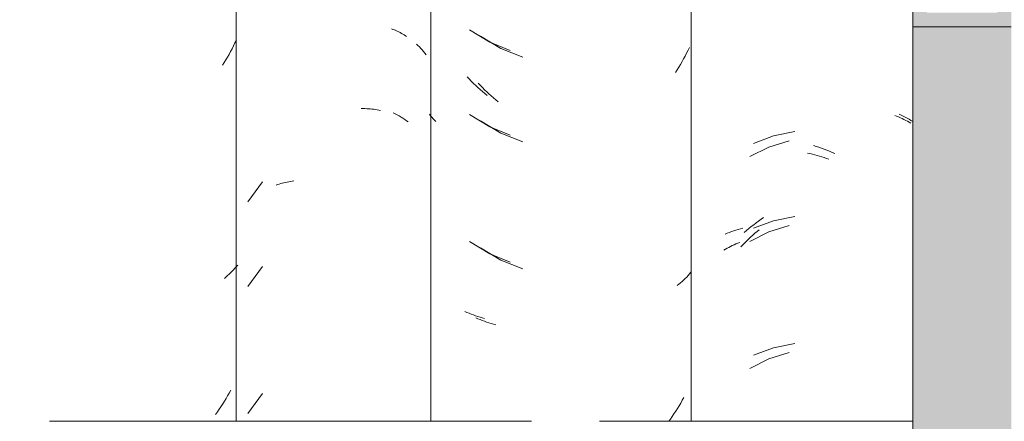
# Model space of a CAD drawing. Header units: metres. Extents: x -28.2 to 13.6, y -1.6 to 5.9.
# Tile 102 of 159: x 0.928 to 1.278, y 3.543 to 3.686. Entities that reach past the tile are written whole.
import ezdxf

# ---------------------------------------------------------------- set-up
doc = ezdxf.new("R2010")
doc.units = ezdxf.units.M
doc.layers.add('A-GLAZ-CWMG', color=7, linetype='Continuous', lineweight=5)
doc.layers.add('A-ROOF', color=7, linetype='Continuous', lineweight=5)

# ---------------------------------------------------------------- blocks, each defined once
blk = doc.blocks.new('FP_158-CASA 1')
at = {"layer": 'A-GLAZ-CWMG', "color": 9, "true_color": 0xc0c0c0}
for p, q in [((-19.73904, 3.652), (-19.73836, 3.65174)), ((-19.73836, 3.65174), (-19.73769, 3.65147)), ((-19.73769, 3.65147), (-19.73703, 3.65119)), ((-19.73703, 3.65119), (-19.73638, 3.65089)), ((-19.73638, 3.65089), (-19.73574, 3.65058)), ((-19.73574, 3.65058), (-19.73511, 3.65026)), ((-19.73511, 3.65026), (-19.73449, 3.64994)), ((-19.73449, 3.64994), (-19.73388, 3.64959)), ((-19.73388, 3.64959), (-19.73328, 3.64924)), ((-19.78383, 3.64075), (-19.79062, 3.63736)), ((-19.77657, 3.64299), (-19.78383, 3.64075)), ((-19.77003, 3.6386), (-19.76918, 3.63842)), ((-19.76918, 3.63842), (-19.76834, 3.63822)), ((-19.76834, 3.63822), (-19.76749, 3.63801)), ((-19.76749, 3.63801), (-19.76665, 3.63778)), ((-19.76665, 3.63778), (-19.7658, 3.63754)), ((-19.7658, 3.63754), (-19.76495, 3.63728)), ((-19.76495, 3.63728), (-19.76411, 3.63701)), ((-19.76411, 3.63701), (-19.76327, 3.63672)), ((-19.76327, 3.63672), (-19.76242, 3.63642)), ((-19.77657, 3.61285), (-19.78383, 3.6106)), ((-19.79094, 3.60812), (-19.79022, 3.6088)), ((-19.78383, 3.6106), (-19.79062, 3.60722)), ((-19.79022, 3.6088), (-19.78949, 3.60946)), ((-19.78949, 3.60946), (-19.78875, 3.61011)), ((-19.78875, 3.61011), (-19.78801, 3.61075)), ((-19.78801, 3.61075), (-19.78725, 3.61137)), ((-19.79869, 3.60474), (-19.79808, 3.60508)), ((-19.79808, 3.60508), (-19.79745, 3.6054)), ((-19.79745, 3.6054), (-19.79682, 3.60572)), ((-19.79682, 3.60572), (-19.79618, 3.60602)), ((-19.79618, 3.60602), (-19.79552, 3.60631)), ((-19.79552, 3.60631), (-19.79486, 3.60659)), ((-19.79486, 3.60659), (-19.79419, 3.60686)), ((-19.79374, 3.6053), (-19.79306, 3.60602)), ((-19.79306, 3.60602), (-19.79236, 3.60674)), ((-19.79236, 3.60674), (-19.79165, 3.60744)), ((-19.79165, 3.60744), (-19.79094, 3.60812)), ((-19.79988, 3.60403), (-19.79929, 3.60439)), ((-19.79929, 3.60439), (-19.79869, 3.60474)), ((-19.77657, 3.56763), (-19.78383, 3.56539)), ((-19.78383, 3.56539), (-19.79062, 3.562))]:
    blk.add_line(p, q, dxfattribs=at)
blk = doc.blocks.new('FP_159-CASA 1')
at = {"layer": 'A-GLAZ-CWMG', "color": 9, "true_color": 0xc0c0c0}
for p, q in [((-19.8864, 3.68023), (-19.87916, 3.67588)), ((-19.87916, 3.67588), (-19.8713, 3.67276)), ((-19.81257, 3.67519), (-19.81307, 3.67417)), ((-19.81208, 3.67623), (-19.81257, 3.67519)), ((-19.81413, 3.67215), (-19.81468, 3.67115)), ((-19.81359, 3.67315), (-19.81413, 3.67215)), ((-19.81307, 3.67417), (-19.81359, 3.67315)), ((-19.81641, 3.66822), (-19.81701, 3.66727)), ((-19.81582, 3.66919), (-19.81641, 3.66822)), ((-19.81524, 3.67017), (-19.81582, 3.66919)), ((-19.81468, 3.67115), (-19.81524, 3.67017)), ((-19.88652, 3.66273), (-19.88728, 3.66353)), ((-19.88576, 3.66195), (-19.88652, 3.66273)), ((-19.88498, 3.66118), (-19.88576, 3.66195)), ((-19.8842, 3.66043), (-19.88498, 3.66118)), ((-19.8834, 3.65969), (-19.8842, 3.66043)), ((-19.8826, 3.65896), (-19.8834, 3.65969)), ((-19.88179, 3.65825), (-19.8826, 3.65896)), ((-19.88097, 3.65755), (-19.88179, 3.65825)), ((-19.88014, 3.65687), (-19.88097, 3.65755)), ((-19.8864, 3.65009), (-19.87916, 3.64574)), ((-19.87916, 3.64574), (-19.8713, 3.64262)), ((-19.8864, 3.60488), (-19.87916, 3.60052)), ((-19.87916, 3.60052), (-19.8713, 3.5974)), ((-19.81305, 3.59453), (-19.81357, 3.59399)), ((-19.81254, 3.59508), (-19.81305, 3.59453)), ((-19.81205, 3.59563), (-19.81254, 3.59508)), ((-19.81158, 3.5962), (-19.81205, 3.59563)), ((-19.81579, 3.59194), (-19.81638, 3.59145)), ((-19.81521, 3.59244), (-19.81579, 3.59194)), ((-19.81465, 3.59295), (-19.81521, 3.59244)), ((-19.8141, 3.59347), (-19.81465, 3.59295)), ((-19.81357, 3.59399), (-19.8141, 3.59347)), ((-19.88731, 3.5797), (-19.88806, 3.58003)), ((-19.88656, 3.57938), (-19.88731, 3.5797)), ((-19.8858, 3.57908), (-19.88656, 3.57938)), ((-19.88502, 3.57878), (-19.8858, 3.57908)), ((-19.88424, 3.57851), (-19.88502, 3.57878)), ((-19.88344, 3.57824), (-19.88424, 3.57851)), ((-19.88264, 3.578), (-19.88344, 3.57824)), ((-19.88183, 3.57776), (-19.88264, 3.578)), ((-19.88101, 3.57754), (-19.88183, 3.57776)), ((-19.81519, 3.54968), (-19.81577, 3.5487)), ((-19.81463, 3.55066), (-19.81519, 3.54968)), ((-19.81408, 3.55166), (-19.81463, 3.55066)), ((-19.81758, 3.54583), (-19.81821, 3.5449)), ((-19.81696, 3.54678), (-19.81758, 3.54583)), ((-19.81636, 3.54773), (-19.81696, 3.54678)), ((-19.81577, 3.5487), (-19.81636, 3.54773)), ((-19.81885, 3.54398), (-19.81941, 3.5432)), ((-19.81821, 3.5449), (-19.81885, 3.54398))]:
    blk.add_line(p, q, dxfattribs=at)
blk = doc.blocks.new('FP_160-CASA 1')
at = {"layer": 'A-GLAZ-CWMG', "color": 9, "true_color": 0xc0c0c0}
for p, q in [((-19.90922, 3.67741), (-19.90868, 3.6769)), ((-19.90868, 3.6769), (-19.90816, 3.67638)), ((-19.90816, 3.67638), (-19.90766, 3.67584)), ((-19.90766, 3.67584), (-19.90717, 3.6753)), ((-19.90717, 3.6753), (-19.90669, 3.67475)), ((-19.90669, 3.67475), (-19.90623, 3.67419)), ((-19.90623, 3.67419), (-19.90579, 3.67362)), ((-19.91747, 3.65299), (-19.91675, 3.65262)), ((-19.91675, 3.65262), (-19.91605, 3.65224)), ((-19.91605, 3.65224), (-19.91536, 3.65185)), ((-19.91536, 3.65185), (-19.91469, 3.65144)), ((-19.91469, 3.65144), (-19.91403, 3.65102)), ((-19.91403, 3.65102), (-19.91338, 3.65059)), ((-19.91338, 3.65059), (-19.91274, 3.65015)), ((-19.91274, 3.65015), (-19.91212, 3.6497))]:
    blk.add_line(p, q, dxfattribs=at)
blk = doc.blocks.new('Rectangular Mullion - Telha Fibrocimento - Ondulada-V148-CASA 1')
at = {"layer": 'A-GLAZ-CWMG'}
blk.add_line((-19.8114, 3.77825), (-19.8114, 3.5432), dxfattribs=at)
for name in ['FP_160-CASA 1', 'FP_158-CASA 1', 'FP_159-CASA 1']:
    blk.add_blockref(name, (0, 0), dxfattribs=at)
blk = doc.blocks.new('FP_165-CASA 1')
at = {"layer": 'A-GLAZ-CWMG', "color": 9, "true_color": 0xc0c0c0}
for p, q in [((-19.73749, 3.65244), (-19.73675, 3.65211)), ((-19.73675, 3.65211), (-19.73603, 3.65176)), ((-19.73603, 3.65176), (-19.73532, 3.6514)), ((-19.73532, 3.6514), (-19.73462, 3.65102)), ((-19.73462, 3.65102), (-19.73393, 3.65063)), ((-19.73393, 3.65063), (-19.73326, 3.65023)), ((-19.73326, 3.65023), (-19.7326, 3.64981)), ((-19.78211, 3.6447), (-19.78925, 3.64204)), ((-19.77462, 3.64624), (-19.78211, 3.6447)), ((-19.76798, 3.64126), (-19.76703, 3.64097)), ((-19.76703, 3.64097), (-19.76607, 3.64067)), ((-19.76607, 3.64067), (-19.76512, 3.64034)), ((-19.76512, 3.64034), (-19.76416, 3.64)), ((-19.76416, 3.64), (-19.76321, 3.63964)), ((-19.76321, 3.63964), (-19.76226, 3.63926)), ((-19.76226, 3.63926), (-19.76132, 3.63886)), ((-19.76132, 3.63886), (-19.76037, 3.63845)), ((-19.78658, 3.61507), (-19.78569, 3.61568)), ((-19.77462, 3.6161), (-19.78211, 3.61456)), ((-19.79093, 3.61176), (-19.79008, 3.61245)), ((-19.79008, 3.61245), (-19.78921, 3.61313)), ((-19.78211, 3.61456), (-19.78925, 3.61189)), ((-19.78921, 3.61313), (-19.78834, 3.61379)), ((-19.78834, 3.61379), (-19.78747, 3.61444)), ((-19.78747, 3.61444), (-19.78658, 3.61507)), ((-19.79937, 3.60978), (-19.79862, 3.6101)), ((-19.79862, 3.6101), (-19.79787, 3.61041)), ((-19.79787, 3.61041), (-19.7971, 3.6107)), ((-19.7971, 3.6107), (-19.79632, 3.61098)), ((-19.79632, 3.61098), (-19.79552, 3.61124)), ((-19.79552, 3.61124), (-19.79472, 3.61149)), ((-19.79472, 3.61149), (-19.79391, 3.61172)), ((-19.79391, 3.61172), (-19.79309, 3.61193)), ((-19.79261, 3.61032), (-19.79177, 3.61105)), ((-19.79177, 3.61105), (-19.79093, 3.61176)), ((-19.77462, 3.57089), (-19.78211, 3.56935)), ((-19.78211, 3.56935), (-19.78925, 3.56668))]:
    blk.add_line(p, q, dxfattribs=at)
blk = doc.blocks.new('FP_166-CASA 1')
at = {"layer": 'A-GLAZ-CWMG', "color": 9, "true_color": 0xc0c0c0}
for p, q in [((-19.89031, 3.68249), (-19.88311, 3.67808)), ((-19.88311, 3.67808), (-19.8759, 3.67515)), ((-19.89044, 3.66499), (-19.89119, 3.66579)), ((-19.88968, 3.6642), (-19.89044, 3.66499)), ((-19.88891, 3.66343), (-19.88968, 3.6642)), ((-19.88813, 3.66266), (-19.88891, 3.66343)), ((-19.88734, 3.66192), (-19.88813, 3.66266)), ((-19.88654, 3.66119), (-19.88734, 3.66192)), ((-19.88573, 3.66047), (-19.88654, 3.66119)), ((-19.88491, 3.65976), (-19.88573, 3.66047)), ((-19.88409, 3.65908), (-19.88491, 3.65976)), ((-19.90418, 3.6519), (-19.90461, 3.65243)), ((-19.90373, 3.65137), (-19.90418, 3.6519)), ((-19.90327, 3.65085), (-19.90373, 3.65137)), ((-19.9028, 3.65034), (-19.90327, 3.65085)), ((-19.89031, 3.65235), (-19.88311, 3.64793)), ((-19.90232, 3.64984), (-19.9028, 3.65034)), ((-19.88311, 3.64793), (-19.8759, 3.64501)), ((-19.89031, 3.60713), (-19.88311, 3.60272)), ((-19.88311, 3.60272), (-19.8759, 3.5998)), ((-19.89123, 3.58196), (-19.89197, 3.5823)), ((-19.89048, 3.58164), (-19.89123, 3.58196)), ((-19.88972, 3.58133), (-19.89048, 3.58164)), ((-19.88895, 3.58103), (-19.88972, 3.58133)), ((-19.88817, 3.58075), (-19.88895, 3.58103)), ((-19.88738, 3.58048), (-19.88817, 3.58075)), ((-19.88658, 3.58022), (-19.88738, 3.58048)), ((-19.88577, 3.57998), (-19.88658, 3.58022)), ((-19.88495, 3.57976), (-19.88577, 3.57998))]:
    blk.add_line(p, q, dxfattribs=at)
blk = doc.blocks.new('FP_167-CASA 1')
at = {"layer": 'A-GLAZ-CWMG', "color": 9, "true_color": 0xc0c0c0}
for p, q in [((-19.91813, 3.68283), (-19.91759, 3.68263)), ((-19.91759, 3.68263), (-19.91707, 3.68242)), ((-19.91707, 3.68242), (-19.91654, 3.6822)), ((-19.91654, 3.6822), (-19.91603, 3.68196)), ((-19.91603, 3.68196), (-19.91553, 3.68172)), ((-19.91553, 3.68172), (-19.91503, 3.68147)), ((-19.91503, 3.68147), (-19.91454, 3.68121)), ((-19.91454, 3.68121), (-19.91407, 3.68094)), ((-19.91407, 3.68094), (-19.9136, 3.68066)), ((-19.9136, 3.68066), (-19.91314, 3.68037)), ((-19.91314, 3.68037), (-19.91269, 3.68007)), ((-19.92882, 3.65444), (-19.92818, 3.65444)), ((-19.92818, 3.65444), (-19.92754, 3.65443)), ((-19.92754, 3.65443), (-19.92691, 3.65441)), ((-19.92691, 3.65441), (-19.92628, 3.65437)), ((-19.92628, 3.65437), (-19.92565, 3.65432)), ((-19.92565, 3.65432), (-19.92503, 3.65426)), ((-19.92503, 3.65426), (-19.92442, 3.65419)), ((-19.92442, 3.65419), (-19.92381, 3.65411)), ((-19.92381, 3.65411), (-19.92321, 3.65402)), ((-19.92321, 3.65402), (-19.92261, 3.65391)), ((-19.92261, 3.65391), (-19.92202, 3.65379)), ((-19.96399, 3.62839), (-19.9692, 3.6213)), ((-19.95917, 3.62721), (-19.95862, 3.6274)), ((-19.95862, 3.6274), (-19.95807, 3.62758)), ((-19.95807, 3.62758), (-19.95751, 3.62775)), ((-19.95751, 3.62775), (-19.95694, 3.62791)), ((-19.95694, 3.62791), (-19.95636, 3.62805)), ((-19.95636, 3.62805), (-19.95578, 3.62819)), ((-19.95578, 3.62819), (-19.95519, 3.62831)), ((-19.95519, 3.62831), (-19.9546, 3.62843)), ((-19.9546, 3.62843), (-19.954, 3.62853)), ((-19.954, 3.62853), (-19.95339, 3.62862)), ((-19.95339, 3.62862), (-19.95278, 3.6287)), ((-19.96399, 3.59825), (-19.9692, 3.59116)), ((-19.96399, 3.55303), (-19.9692, 3.54595))]:
    blk.add_line(p, q, dxfattribs=at)
blk = doc.blocks.new('FP_168-CASA 1')
at = {"layer": 'A-GLAZ-CWMG', "color": 9, "true_color": 0xc0c0c0}
for p, q in [((-19.97329, 3.67883), (-19.97377, 3.67779)), ((-19.97479, 3.67575), (-19.97532, 3.67474)), ((-19.97428, 3.67676), (-19.97479, 3.67575)), ((-19.97377, 3.67779), (-19.97428, 3.67676)), ((-19.977, 3.67177), (-19.97759, 3.6708)), ((-19.97643, 3.67275), (-19.977, 3.67177)), ((-19.97587, 3.67374), (-19.97643, 3.67275)), ((-19.97532, 3.67474), (-19.97587, 3.67374)), ((-19.97759, 3.6708), (-19.97818, 3.66984)), ((-19.97328, 3.59821), (-19.97377, 3.59766)), ((-19.97281, 3.59878), (-19.97328, 3.59821)), ((-19.97697, 3.59452), (-19.97756, 3.59403)), ((-19.9764, 3.59502), (-19.97697, 3.59452)), ((-19.97585, 3.59553), (-19.9764, 3.59502)), ((-19.97531, 3.59605), (-19.97585, 3.59553)), ((-19.97478, 3.59657), (-19.97531, 3.59605)), ((-19.97426, 3.59711), (-19.97478, 3.59657)), ((-19.97377, 3.59766), (-19.97426, 3.59711)), ((-19.97582, 3.55325), (-19.97638, 3.55226)), ((-19.97528, 3.55425), (-19.97582, 3.55325)), ((-19.97813, 3.54935), (-19.97875, 3.5484)), ((-19.97754, 3.55031), (-19.97813, 3.54935)), ((-19.97695, 3.55128), (-19.97754, 3.55031)), ((-19.97638, 3.55226), (-19.97695, 3.55128)), ((-19.98001, 3.54654), (-19.98066, 3.54563)), ((-19.97937, 3.54747), (-19.98001, 3.54654)), ((-19.97875, 3.5484), (-19.97937, 3.54747))]:
    blk.add_line(p, q, dxfattribs=at)
blk = doc.blocks.new('Rectangular Mullion - Telha Fibrocimento - Ondulada-V162-CASA 1')
at = {"layer": 'A-GLAZ-CWMG'}
for p, q in [((-19.97332, 3.77825), (-19.97332, 3.5432)), ((-19.9041, 3.77825), (-19.9041, 3.5432))]:
    blk.add_line(p, q, dxfattribs=at)
for name in ['FP_165-CASA 1', 'FP_167-CASA 1', 'FP_166-CASA 1', 'FP_168-CASA 1']:
    blk.add_blockref(name, (0, 0), dxfattribs=at)
blk = doc.blocks.new('LONGARINA_STEEL_FRAME1 - LONGARINA_STEEL_FRAME-2562852-CASA 1')
at = {"layer": 'A-ROOF', "true_color": 0x9fa09c}
h = blk.add_hatch(color=253, dxfattribs=at)
h.paths.add_polyline_path([(-18.44022, 3.68355), (-18.41004, 3.68355), (-18.41004, 3.82309), (-18.44504, 3.82309), (-18.44504, 3.81298), (-18.44004, 3.81298), (-18.44004, 3.81804), (-18.41504, 3.81804), (-18.41504, 3.6886), (-18.44004, 3.6886), (-18.44024, 3.69366), (-18.44504, 3.69366), (-18.44504, 3.68355), (-18.44157, 3.68355)])
h.paths.add_polyline_path([(-19.72754, 3.68355), (-19.69754, 3.68355), (-19.69754, 3.82309), (-19.73254, 3.82309), (-19.73254, 3.81298), (-19.72754, 3.81298), (-19.72754, 3.81804), (-19.70254, 3.81804), (-19.70254, 3.6886), (-19.72754, 3.6886), (-19.72754, 3.69366), (-19.73254, 3.69366), (-19.73254, 3.68355), (-19.72862, 3.68355)])
h.paths.add_polyline_path([(-20.98504, 3.68355), (-20.98504, 3.69366), (-20.99004, 3.69366), (-20.99004, 3.6886), (-21.01504, 3.6886), (-21.01504, 3.81804), (-20.99004, 3.81804), (-20.99004, 3.81298), (-20.98504, 3.81298), (-20.98504, 3.82309), (-21.02004, 3.82309), (-21.02004, 3.68355), (-20.99004, 3.68355)])
blk.add_hatch(color=253, dxfattribs=at).paths.add_polyline_path([(-19.69754, 2.65), (-19.69754, 3.68355), (-19.73254, 3.68355), (-19.73254, 2.65)])
at = {"layer": 'A-ROOF', "lineweight": 15}
for p, q in [((-19.73254, 3.69366), (-19.73254, 3.68355)), ((-19.73254, 3.68355), (-19.69754, 3.68355))]:
    blk.add_line(p, q, dxfattribs=at)
at = {"layer": 'A-ROOF'}
for p, q in [((-19.73254, 3.68355), (-19.73254, 2.65)), ((-19.86824, 3.54319), (-20.03982, 3.54319)), ((-19.73254, 3.54319), (-19.84407, 3.54319))]:
    blk.add_line(p, q, dxfattribs=at)

msp = doc.modelspace()

# ---------------------------------------------------------------- block references
at = {"layer": 'A-GLAZ-CWMG'}
for name in ['Rectangular Mullion - Telha Fibrocimento - Ondulada-V148-CASA 1', 'Rectangular Mullion - Telha Fibrocimento - Ondulada-V162-CASA 1']:
    msp.add_blockref(name, (20.9784, 0), dxfattribs=at)
at = {"layer": 'A-ROOF'}
msp.add_blockref('LONGARINA_STEEL_FRAME1 - LONGARINA_STEEL_FRAME-2562852-CASA 1', (20.9784, 0), dxfattribs=at)

doc.saveas('drawing.dxf')
